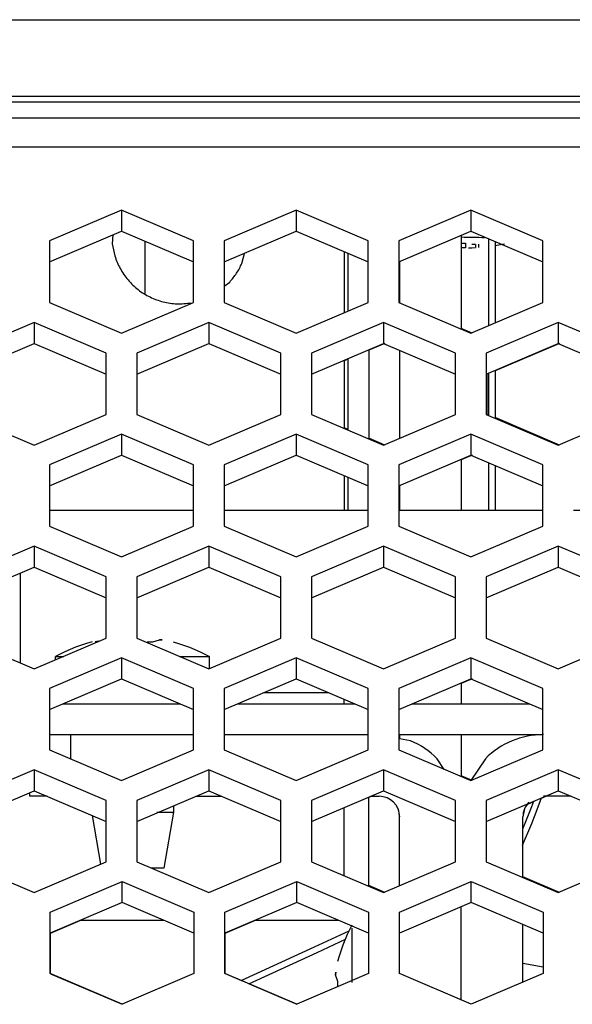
# Model space of a CAD drawing. Header units: millimetres. Extents: x -380.3 to -282.2, y 219.2 to 245.7.
# Tile 22 of 45: x -333.3 to -331.5, y 224.7 to 227.9. Entities that reach past the tile are written whole.
import ezdxf

# ---------------------------------------------------------------- set-up
doc = ezdxf.new("R2010")
doc.units = ezdxf.units.MM

# ---------------------------------------------------------------- blocks, each defined once
blk = doc.blocks.new('Gehaeusedeckel-oben__35', base_point=(-5589.126, 3364.676))
at = {"color": 1, "linetype": 'Continuous'}
for p, q in [((-5588.214, 3413.641), (-4349.039, 3413.641)), ((-5588.285, 3412.227), (-4348.967, 3412.227))]:
    blk.add_line(p, q, dxfattribs=at)
at = {"color": 7, "linetype": 'Continuous'}
for p, q in [((-4994.164, 3409.143), (-4997.664, 3407.65)), ((-4994.164, 3409.143), (-4994.164, 3408.117)), ((-4990.664, 3407.65), (-4994.164, 3409.143)), ((-4985.664, 3409.143), (-4989.164, 3407.65)), ((-4985.664, 3409.143), (-4985.664, 3408.117)), ((-4982.164, 3407.65), (-4985.664, 3409.143)), ((-4977.164, 3409.143), (-4980.664, 3407.65)), ((-4973.664, 3407.65), (-4977.164, 3409.143)), ((-4977.164, 3409.143), (-4977.164, 3408.117)), ((-4997.664, 3406.623), (-4994.164, 3408.117)), ((-4994.164, 3408.117), (-4990.664, 3406.623)), ((-4989.164, 3406.623), (-4985.664, 3408.117)), ((-4985.664, 3408.117), (-4982.164, 3406.623)), ((-4980.664, 3406.623), (-4977.164, 3408.117)), ((-4977.164, 3408.117), (-4973.664, 3406.623)), ((-4997.664, 3407.65), (-4997.664, 3404.646)), ((-4990.664, 3404.646), (-4990.664, 3407.65)), ((-4989.164, 3407.65), (-4989.164, 3404.646)), ((-4982.164, 3404.646), (-4982.164, 3407.65)), ((-4980.664, 3407.65), (-4980.664, 3404.646)), ((-4973.664, 3404.646), (-4973.664, 3407.65)), ((-4997.664, 3404.646), (-4994.164, 3403.152)), ((-4994.164, 3403.152), (-4990.664, 3404.646)), ((-4989.164, 3404.646), (-4985.664, 3403.152)), ((-4985.664, 3403.152), (-4982.164, 3404.646)), ((-4980.664, 3404.646), (-4977.164, 3403.152)), ((-4977.164, 3403.152), (-4973.664, 3404.646)), ((-4998.414, 3403.685), (-5001.914, 3402.192)), ((-4998.414, 3403.685), (-4998.414, 3402.662)), ((-4994.914, 3402.192), (-4998.414, 3403.685)), ((-4989.914, 3403.685), (-4993.414, 3402.192)), ((-4986.414, 3402.192), (-4989.914, 3403.685)), ((-4989.914, 3403.685), (-4989.914, 3402.662)), ((-4981.414, 3403.685), (-4984.914, 3402.192)), ((-4977.914, 3402.192), (-4981.414, 3403.685)), ((-4981.414, 3403.685), (-4981.414, 3402.662)), ((-4972.914, 3403.685), (-4976.414, 3402.192)), ((-4969.414, 3402.192), (-4972.914, 3403.685)), ((-4972.914, 3403.685), (-4972.914, 3402.662)), ((-5001.914, 3401.169), (-4998.414, 3402.662)), ((-4998.414, 3402.662), (-4994.914, 3401.169)), ((-4993.414, 3401.169), (-4989.914, 3402.662)), ((-4989.914, 3402.662), (-4986.414, 3401.169)), ((-4984.914, 3401.169), (-4981.414, 3402.662)), ((-4981.414, 3402.662), (-4977.914, 3401.169)), ((-4976.414, 3401.169), (-4972.914, 3402.662)), ((-4972.914, 3402.662), (-4969.414, 3401.169)), ((-4994.914, 3399.204), (-4994.914, 3402.192)), ((-4993.414, 3402.192), (-4993.414, 3399.204)), ((-4986.414, 3399.204), (-4986.414, 3402.192)), ((-4984.914, 3402.192), (-4984.914, 3399.204)), ((-4977.914, 3399.204), (-4977.914, 3402.192)), ((-4976.414, 3402.192), (-4976.414, 3399.204)), ((-5001.914, 3399.204), (-4998.414, 3397.71)), ((-4998.414, 3397.71), (-4994.914, 3399.204)), ((-4993.414, 3399.204), (-4989.914, 3397.71)), ((-4989.914, 3397.71), (-4986.414, 3399.204)), ((-4984.914, 3399.204), (-4981.414, 3397.71)), ((-4981.414, 3397.71), (-4977.914, 3399.204)), ((-4976.414, 3399.204), (-4972.914, 3397.71)), ((-4972.914, 3397.71), (-4969.414, 3399.204)), ((-4994.164, 3398.244), (-4997.664, 3396.75)), ((-4990.664, 3396.75), (-4994.164, 3398.244)), ((-4994.164, 3398.244), (-4994.164, 3397.221)), ((-4985.664, 3398.244), (-4989.164, 3396.75)), ((-4985.664, 3398.244), (-4985.664, 3397.221)), ((-4982.164, 3396.75), (-4985.664, 3398.244)), ((-4977.164, 3398.244), (-4980.664, 3396.75)), ((-4973.664, 3396.75), (-4977.164, 3398.244)), ((-4977.164, 3398.244), (-4977.164, 3397.221)), ((-4997.664, 3395.727), (-4994.164, 3397.221)), ((-4994.164, 3397.221), (-4990.664, 3395.727)), ((-4989.164, 3395.727), (-4985.664, 3397.221)), ((-4985.664, 3397.221), (-4982.164, 3395.727)), ((-4980.664, 3395.727), (-4977.164, 3397.221)), ((-4977.164, 3397.221), (-4973.664, 3395.727)), ((-4997.664, 3396.75), (-4997.664, 3393.763)), ((-4990.664, 3393.763), (-4990.664, 3396.75)), ((-4989.164, 3396.75), (-4989.164, 3393.763)), ((-4982.164, 3393.763), (-4982.164, 3396.75)), ((-4980.664, 3396.75), (-4980.664, 3393.763)), ((-4973.664, 3393.763), (-4973.664, 3396.75)), ((-4997.664, 3393.763), (-4994.164, 3392.269)), ((-4994.164, 3392.269), (-4990.664, 3393.763)), ((-4989.164, 3393.763), (-4985.664, 3392.269)), ((-4985.664, 3392.269), (-4982.164, 3393.763)), ((-4980.664, 3393.763), (-4977.164, 3392.269)), ((-4977.164, 3392.269), (-4973.664, 3393.763)), ((-4998.414, 3392.802), (-5001.914, 3391.309)), ((-4998.414, 3392.802), (-4998.414, 3391.779)), ((-4994.914, 3391.309), (-4998.414, 3392.802)), ((-4989.914, 3392.802), (-4993.414, 3391.309)), ((-4986.414, 3391.309), (-4989.914, 3392.802)), ((-4989.914, 3392.802), (-4989.914, 3391.779)), ((-4981.414, 3392.802), (-4984.914, 3391.309)), ((-4977.914, 3391.309), (-4981.414, 3392.802)), ((-4981.414, 3392.802), (-4981.414, 3391.779)), ((-4972.914, 3392.802), (-4976.414, 3391.309)), ((-4972.914, 3392.802), (-4972.914, 3391.779)), ((-4969.414, 3391.309), (-4972.914, 3392.802)), ((-5001.914, 3390.286), (-4998.414, 3391.779)), ((-4998.414, 3391.779), (-4994.914, 3390.286)), ((-4993.414, 3390.286), (-4989.914, 3391.779)), ((-4989.914, 3391.779), (-4986.414, 3390.286)), ((-4984.914, 3390.286), (-4981.414, 3391.779)), ((-4981.414, 3391.779), (-4977.914, 3390.286)), ((-4976.414, 3390.286), (-4972.914, 3391.779)), ((-4972.914, 3391.779), (-4969.414, 3390.286)), ((-4994.914, 3388.321), (-4994.914, 3391.309)), ((-4993.414, 3391.309), (-4993.414, 3388.321)), ((-4986.414, 3388.321), (-4986.414, 3391.309)), ((-4984.914, 3391.309), (-4984.914, 3388.321)), ((-4977.914, 3388.321), (-4977.914, 3391.309)), ((-4976.414, 3391.309), (-4976.414, 3388.321)), ((-5001.914, 3388.321), (-4998.414, 3386.828)), ((-4998.414, 3386.828), (-4994.914, 3388.321)), ((-4993.414, 3388.321), (-4989.914, 3386.828)), ((-4989.914, 3386.828), (-4986.414, 3388.321)), ((-4984.914, 3388.321), (-4981.414, 3386.828)), ((-4981.414, 3386.828), (-4977.914, 3388.321)), ((-4976.414, 3388.321), (-4972.914, 3386.828)), ((-4972.914, 3386.828), (-4969.414, 3388.321)), ((-4994.164, 3387.361), (-4997.664, 3385.867)), ((-4990.664, 3385.867), (-4994.164, 3387.361)), ((-4994.164, 3387.361), (-4994.164, 3386.338)), ((-4985.664, 3387.361), (-4989.164, 3385.867)), ((-4985.664, 3387.361), (-4985.664, 3386.338)), ((-4982.164, 3385.867), (-4985.664, 3387.361)), ((-4977.164, 3387.361), (-4980.664, 3385.867)), ((-4973.664, 3385.867), (-4977.164, 3387.361)), ((-4977.164, 3387.361), (-4977.164, 3386.338)), ((-4997.664, 3384.844), (-4994.164, 3386.338)), ((-4994.164, 3386.338), (-4990.664, 3384.844)), ((-4989.164, 3384.844), (-4985.664, 3386.338)), ((-4985.664, 3386.338), (-4982.164, 3384.844)), ((-4980.664, 3384.844), (-4977.164, 3386.338)), ((-4977.164, 3386.338), (-4973.664, 3384.844)), ((-4997.664, 3385.867), (-4997.664, 3382.88)), ((-4990.664, 3382.88), (-4990.664, 3385.867)), ((-4989.164, 3385.867), (-4989.164, 3382.88)), ((-4982.164, 3382.88), (-4982.164, 3385.867)), ((-4980.664, 3385.867), (-4980.664, 3382.88)), ((-4973.664, 3382.88), (-4973.664, 3385.867)), ((-4997.664, 3382.88), (-4994.164, 3381.386)), ((-4994.164, 3381.386), (-4990.664, 3382.88)), ((-4989.164, 3382.88), (-4985.664, 3381.386)), ((-4985.664, 3381.386), (-4982.164, 3382.88)), ((-4980.664, 3382.88), (-4977.164, 3381.386)), ((-4977.164, 3381.386), (-4973.664, 3382.88)), ((-4998.414, 3381.919), (-5001.914, 3380.426)), ((-4998.414, 3381.919), (-4998.414, 3380.897)), ((-4994.914, 3380.426), (-4998.414, 3381.919)), ((-4989.914, 3381.919), (-4993.414, 3380.426)), ((-4986.414, 3380.426), (-4989.914, 3381.919)), ((-4989.914, 3381.919), (-4989.914, 3380.897)), ((-4981.414, 3381.919), (-4984.914, 3380.426)), ((-4981.414, 3381.919), (-4981.414, 3380.897)), ((-4977.914, 3380.426), (-4981.414, 3381.919)), ((-4972.914, 3381.919), (-4976.414, 3380.426)), ((-4969.414, 3380.426), (-4972.914, 3381.919)), ((-4972.914, 3381.919), (-4972.914, 3380.897)), ((-5001.914, 3379.403), (-4998.414, 3380.897)), ((-4998.414, 3380.897), (-4994.914, 3379.403)), ((-4993.414, 3379.403), (-4989.914, 3380.897)), ((-4989.914, 3380.897), (-4986.414, 3379.403)), ((-4984.914, 3379.403), (-4981.414, 3380.897)), ((-4981.414, 3380.897), (-4977.914, 3379.403)), ((-4976.414, 3379.403), (-4972.914, 3380.897)), ((-4972.914, 3380.897), (-4969.414, 3379.403)), ((-4994.914, 3377.438), (-4994.914, 3380.426)), ((-4993.414, 3380.426), (-4993.414, 3377.438)), ((-4986.414, 3377.438), (-4986.414, 3380.426)), ((-4984.914, 3380.426), (-4984.914, 3377.438)), ((-4977.914, 3377.438), (-4977.914, 3380.426)), ((-4976.414, 3380.426), (-4976.414, 3377.438)), ((-5001.914, 3377.438), (-4998.414, 3375.945)), ((-4998.414, 3375.945), (-4994.914, 3377.438)), ((-4993.414, 3377.438), (-4989.914, 3375.945)), ((-4989.914, 3375.945), (-4986.414, 3377.438)), ((-4984.914, 3377.438), (-4981.414, 3375.945)), ((-4981.414, 3375.945), (-4977.914, 3377.438)), ((-4976.414, 3377.438), (-4972.914, 3375.945)), ((-4972.914, 3375.945), (-4969.414, 3377.438)), ((-4997.637, 3374.984), (-4994.137, 3376.478)), ((-4994.137, 3375.455), (-4994.137, 3376.478)), ((-4994.137, 3376.478), (-4990.637, 3374.984)), ((-4989.137, 3374.984), (-4985.637, 3376.478)), ((-4985.637, 3376.478), (-4982.137, 3374.984)), ((-4985.637, 3375.455), (-4985.637, 3376.478)), ((-4980.637, 3374.984), (-4977.137, 3376.478)), ((-4977.137, 3375.455), (-4977.137, 3376.478)), ((-4977.137, 3376.478), (-4973.637, 3374.984)), ((-4994.137, 3375.455), (-4997.637, 3373.961)), ((-4990.637, 3373.961), (-4994.137, 3375.455)), ((-4985.637, 3375.455), (-4989.137, 3373.961)), ((-4982.137, 3373.961), (-4985.637, 3375.455)), ((-4977.137, 3375.455), (-4980.637, 3373.961)), ((-4973.637, 3373.961), (-4977.137, 3375.455)), ((-4997.637, 3371.997), (-4997.637, 3374.984)), ((-4990.637, 3374.984), (-4990.637, 3371.997)), ((-4989.137, 3371.997), (-4989.137, 3374.984)), ((-4982.137, 3374.984), (-4982.137, 3371.997)), ((-4980.637, 3371.997), (-4980.637, 3374.984)), ((-4973.637, 3374.984), (-4973.637, 3371.997)), ((-4994.137, 3370.503), (-4997.637, 3371.997)), ((-4990.637, 3371.997), (-4994.137, 3370.503)), ((-4985.637, 3370.503), (-4989.137, 3371.997)), ((-4982.137, 3371.997), (-4985.637, 3370.503)), ((-4977.137, 3370.503), (-4980.637, 3371.997)), ((-4973.637, 3371.997), (-4977.137, 3370.503))]:
    blk.add_line(p, q, dxfattribs=at)
blk = doc.blocks.new('Remoteaufnahme__38', base_point=(-5057.787, 3414.396))
at = {"color": 1, "linetype": 'Continuous'}
for p, q in [((-5012.012, 3418.413), (-4925.24, 3418.413)), ((-4904.462, 3414.674), (-5032.791, 3414.674))]:
    blk.add_line(p, q, dxfattribs=at)
at = {"color": 7, "linetype": 'Continuous'}
blk.add_line((-4904.462, 3414.396), (-5032.791, 3414.396), dxfattribs=at)
blk = doc.blocks.new('Gehaeusedeckel-unten__43', base_point=(-5567.139, 3370.455))
at = {"color": 7, "linetype": 'Continuous'}
for p, q in [((-4977.089, 3403.152), (-4977.626, 3403.381)), ((-4981.339, 3402.662), (-4982.126, 3402.326)), ((-4972.839, 3402.662), (-4975.978, 3401.323)), ((-4983.126, 3401.9), (-4983.326, 3401.814)), ((-4976.339, 3401.169), (-4976.339, 3399.172)), ((-4972.839, 3397.71), (-4975.978, 3399.05)), ((-4983.126, 3398.473), (-4983.326, 3398.559)), ((-4981.339, 3397.71), (-4982.126, 3398.046)), ((-4977.089, 3397.221), (-4977.626, 3396.992)), ((-4977.089, 3386.338), (-4977.626, 3386.109)), ((-4977.089, 3381.386), (-4977.626, 3381.615)), ((-4981.974, 3380.626), (-4982.126, 3380.561)), ((-4973.474, 3380.626), (-4973.73, 3380.516)), ((-4974.114, 3380.352), (-4974.403, 3380.229)), ((-4972.839, 3375.945), (-4974.626, 3376.707)), ((-4981.339, 3375.945), (-4982.126, 3376.281)), ((-4997.625, 3373.961), (-4996.148, 3374.592)), ((-4989.125, 3373.961), (-4987.648, 3374.592)), ((-4997.625, 3371.992), (-4997.625, 3373.961)), ((-4989.125, 3371.997), (-4989.125, 3373.961)), ((-4997.625, 3371.992), (-4994.125, 3370.503)), ((-4989.125, 3371.997), (-4988.329, 3371.657)), ((-4987.958, 3371.498), (-4985.625, 3370.503))]:
    blk.add_line(p, q, dxfattribs=at)
blk = doc.blocks.new('Rückdeckel-kpl___46', base_point=(-5619.992, 3364.676))
for name, p in [('Gehaeusedeckel-oben__35', (-5589.126, 3364.676)), ('Remoteaufnahme__38', (-5057.787, 3414.396)), ('Gehaeusedeckel-unten__43', (-5567.139, 3370.455))]:
    blk.add_blockref(name, p)
blk = doc.blocks.new('Linsenschraube_selbstfurchend_DIN7500-M4x8-TX20-P-R2R_11__48', base_point=(-4997.376, 3377.126))
at = {"color": 7, "linetype": 'Continuous'}
for p, q in [((-4995.454, 3388.157), (-4995.287, 3388.193)), ((-4992.641, 3388.134), (-4992.317, 3388.244)), ((-4992.317, 3388.244), (-4992.179, 3388.232)), ((-4992.179, 3388.232), (-4992.317, 3388.244)), ((-4996.401, 3387.878), (-4996.924, 3387.659)), ((-4995.864, 3388.059), (-4996.401, 3387.878)), ((-4995.596, 3388.134), (-4995.864, 3388.059)), ((-4992.91, 3388.138), (-4992.641, 3388.134)), ((-4991.656, 3388.134), (-4991.389, 3388.059)), ((-4991.389, 3388.059), (-4990.852, 3387.878)), ((-4990.852, 3387.878), (-4990.329, 3387.659)), ((-4996.924, 3387.659), (-4997.376, 3387.434)), ((-4997.376, 3387.434), (-4996.975, 3387.434)), ((-4997.376, 3387.27), (-4997.376, 3387.434)), ((-4991.334, 3387.434), (-4989.876, 3387.434)), ((-4990.329, 3387.659), (-4989.876, 3387.434)), ((-4989.876, 3386.843), (-4989.876, 3387.434)), ((-4991.626, 3380.166), (-4991.626, 3379.848)), ((-4995.599, 3379.695), (-4995.181, 3377.324)), ((-4992.451, 3379.848), (-4991.626, 3379.848)), ((-4991.626, 3379.848), (-4992.106, 3377.126)), ((-4992.106, 3377.126), (-4992.733, 3377.126))]:
    blk.add_line(p, q, dxfattribs=at)
blk = doc.blocks.new('Flachkopfschraube-ISO14583-M3x4-8_8-TX10-A2K_5__51', base_point=(-4977.626, 3407.308))
at = {"color": 7, "linetype": 'Continuous'}
for p, q in [((-4977.626, 3407.547), (-4977.426, 3407.543)), ((-4977.426, 3407.543), (-4977.426, 3407.309)), ((-4976.929, 3407.468), (-4977.116, 3407.471)), ((-4975.516, 3407.486), (-4975.999, 3407.412)), ((-4977.426, 3407.309), (-4977.626, 3407.308)), ((-4977.277, 3407.31), (-4977.116, 3407.317)), ((-4977.116, 3407.317), (-4976.929, 3407.328))]:
    blk.add_line(p, q, dxfattribs=at)
at = {"color": 1, "linetype": 'Continuous'}
for p, q in [((-4977.426, 3407.543), (-4977.426, 3407.309)), ((-4976.929, 3407.468), (-4976.929, 3407.328)), ((-4976.781, 3407.483), (-4976.781, 3407.336))]:
    blk.add_line(p, q, dxfattribs=at)
blk.add_open_spline([(-4976.488, 3407.8), (-4976.673, 3407.807), (-4977.052, 3407.821), (-4977.431, 3407.822), (-4977.626, 3407.823)], degree=3, knots=[0, 0, 0, 0, 0.553036, 1.138149, 1.138149, 1.138149, 1.138149], dxfattribs=at)
blk = doc.blocks.new('Abschirmblech-Controller__52', base_point=(-5038.538, 3374.597))
at = {"color": 7, "linetype": 'Continuous'}
for p, q in [((-4994.58, 3407.939), (-4994.615, 3407.514)), ((-4994.58, 3407.939), (-4994.615, 3407.514)), ((-4988.304, 3406.553), (-4988.18, 3407.043)), ((-4983.326, 3407.119), (-4983.326, 3404.149)), ((-4983.126, 3404.235), (-4983.126, 3407.034)), ((-4989.164, 3405.441), (-4988.898, 3405.647)), ((-4982.126, 3402.358), (-4982.126, 3398.015)), ((-4983.326, 3401.846), (-4983.326, 3398.527)), ((-4983.126, 3398.441), (-4983.126, 3401.931)), ((-4983.326, 3396.223), (-4983.326, 3394.526)), ((-4983.126, 3394.526), (-4983.126, 3396.138)), ((-4983.326, 3385.143), (-4983.326, 3385.34)), ((-4982.126, 3376.249), (-4982.126, 3380.592)), ((-4996.149, 3374.597), (-4992.126, 3374.597)), ((-4987.649, 3374.597), (-4983.626, 3374.597))]:
    blk.add_line(p, q, dxfattribs=at)
at = {"color": 1, "linetype": 'Continuous'}
for p, q in [((-4984.07, 3385.658), (-4987.257, 3385.658)), ((-4983.326, 3376.761), (-4983.326, 3380.08)), ((-4996.149, 3374.597), (-4992.126, 3374.597)), ((-4987.649, 3374.597), (-4983.626, 3374.597))]:
    blk.add_line(p, q, dxfattribs=at)
at = {"color": 7, "linetype": 'Continuous'}
for points, knots in [([(-4994.615, 3407.514), (-4994.58, 3407.316), (-4994.508, 3406.897), (-4994.245, 3406.295), (-4993.863, 3405.733), (-4993.367, 3405.26), (-4992.786, 3404.898), (-4992.142, 3404.665), (-4991.463, 3404.559), (-4991.01, 3404.607), (-4990.783, 3404.631)], [0, 0, 0, 0, 0.603568, 1.272152, 1.951229, 2.63083, 3.310947, 3.991482, 4.67227, 5.353102, 5.353102, 5.353102, 5.353102]), ([(-4988.898, 3405.647), (-4988.781, 3405.785), (-4988.545, 3406.063), (-4988.384, 3406.389), (-4988.304, 3406.553)], [0, 0, 0, 0, 0.543729, 1.087145, 1.087145, 1.087145, 1.087145])]:
    blk.add_open_spline(points, degree=3, knots=knots, dxfattribs=at)
blk = doc.blocks.new('Flachbandkabel-FFC-16P-310mm-Contoller-Treiber__53', base_point=(-4976.278, 3385.126))
at = {"color": 7, "linetype": 'Continuous'}
for p, q in [((-4976.278, 3403.53), (-4976.278, 3407.739)), ((-4975.978, 3407.611), (-4975.978, 3403.658)), ((-4976.278, 3399.146), (-4976.278, 3401.227)), ((-4975.978, 3401.355), (-4975.978, 3399.018)), ((-4976.278, 3394.526), (-4976.278, 3396.843)), ((-4975.978, 3396.715), (-4975.978, 3394.526)), ((-4961.184, 3385.902), (-4961.307, 3385.719)), ((-4961.232, 3385.506), (-4961.126, 3385.665)), ((-4971.372, 3385.182), (-4970.978, 3385.126))]:
    blk.add_line(p, q, dxfattribs=at)
blk.add_arc((-4962.151, 3386.426), 1.3, 292.4998, 314.9998, dxfattribs=at)
blk = doc.blocks.new('5WAY-XLR-NEUTRIK-NC5MBV-SW__55', base_point=(-4993.026, 3405.082))
at = {"color": 7, "linetype": 'Continuous'}
blk.add_line((-4993.026, 3407.631), (-4993.026, 3405.082), dxfattribs=at)
blk = doc.blocks.new('Print-SPC2-bestueckt_3__56', base_point=(-4993.026, 3405.082))
blk.add_blockref('5WAY-XLR-NEUTRIK-NC5MBV-SW__55', (-4993.026, 3405.082))
blk = doc.blocks.new('Steckerausgang__57', base_point=(-5038.538, 3374.597))
for name, p in [('Abschirmblech-Controller__52', (-5038.538, 3374.597)), ('Flachkopfschraube-ISO14583-M3x4-8_8-TX10-A2K_5__51', (-4977.626, 3407.308)), ('Print-SPC2-bestueckt_3__56', (-4993.026, 3405.082)), ('Flachbandkabel-FFC-16P-310mm-Contoller-Treiber__53', (-4976.278, 3385.126))]:
    blk.add_blockref(name, p)
blk = doc.blocks.new('Treiberplatte__58', base_point=(-5567.204, 3371.736))
at = {"color": 7, "linetype": 'Continuous'}
for p, q in [((-4997.004, 3385.126), (-4991.323, 3385.126)), ((-4988.504, 3385.126), (-4982.823, 3385.126)), ((-4980.004, 3385.126), (-4974.323, 3385.126)), ((-4997.664, 3383.626), (-4990.664, 3383.626)), ((-4989.164, 3383.626), (-4982.164, 3383.626)), ((-4980.664, 3383.626), (-4973.664, 3383.626))]:
    blk.add_line(p, q, dxfattribs=at)
blk = doc.blocks.new('Flachbandkabel-FFC-16P-400mm-Treiber-Treiber_2__70', base_point=(-5250.126, 3370.734))
at = {"color": 7, "linetype": 'Continuous'}
for p, q in [((-4973.933, 3379.985), (-4973.716, 3380.554)), ((-4974.478, 3379.401), (-4974.197, 3380.135)), ((-4974.197, 3380.135), (-4974.099, 3380.39)), ((-4974.198, 3379.294), (-4973.933, 3379.985)), ((-4974.641, 3378.246), (-4974.198, 3379.294)), ((-4974.626, 3379.043), (-4974.478, 3379.401)), ((-4984.773, 3373.301), (-4983.08, 3374.084)), ((-4984.647, 3373.029), (-4983.267, 3373.667)), ((-4988.335, 3371.654), (-4984.773, 3373.301)), ((-4987.963, 3371.496), (-4984.647, 3373.029))]:
    blk.add_line(p, q, dxfattribs=at)
blk = doc.blocks.new('Ölflex-Chain-809-CY-AWG16__83', base_point=(-4999.093, 3387.118))
at = {"color": 7, "linetype": 'Continuous'}
for p, q in [((-4990.664, 3394.526), (-4997.664, 3394.526)), ((-4982.164, 3394.526), (-4989.164, 3394.526)), ((-4973.664, 3394.526), (-4980.664, 3394.526)), ((-4968.688, 3394.526), (-4972.164, 3394.526)), ((-4965.164, 3394.526), (-4968.367, 3394.526)), ((-4961.826, 3394.526), (-4963.664, 3394.526)), ((-4961.126, 3394.526), (-4961.326, 3394.526)), ((-4999.093, 3391.489), (-4999.093, 3390.526)), ((-4999.093, 3390.526), (-4999.093, 3387.29)), ((-4999.093, 3387.29), (-4999.093, 3387.118))]:
    blk.add_line(p, q, dxfattribs=at)
blk = doc.blocks.new('DC-Kabel-Treiber__86', base_point=(-5036.126, 3383.276))
blk.add_blockref('Ölflex-Chain-809-CY-AWG16__83', (-4999.093, 3387.118))
blk = doc.blocks.new('Elektronikeinheit-kpl___92', base_point=(-5567.204, 3370.734))
for name, p in [('Flachbandkabel-FFC-16P-400mm-Treiber-Treiber_2__70', (-5250.126, 3370.734)), ('DC-Kabel-Treiber__86', (-5036.126, 3383.276)), ('Treiberplatte__58', (-5567.204, 3371.736))]:
    blk.add_blockref(name, p)
blk = doc.blocks.new('Tragblech-1__94', base_point=(-5567.096, 3370.717))
at = {"color": 7, "linetype": 'Continuous'}
for p, q in [((-4977.626, 3407.919), (-4977.626, 3403.349)), ((-4980.626, 3406.639), (-4980.626, 3404.63)), ((-4980.626, 3402.326), (-4980.626, 3398.046)), ((-4977.626, 3397.023), (-4977.626, 3394.526)), ((-4980.626, 3395.743), (-4980.626, 3394.526)), ((-4977.626, 3386.14), (-4977.626, 3385.126)), ((-4980.626, 3383.626), (-4980.626, 3383.427)), ((-4980.096, 3383.321), (-4980.626, 3383.427)), ((-4977.626, 3383.626), (-4977.626, 3381.584)), ((-4978.452, 3381.936), (-4978.798, 3382.454)), ((-4998.626, 3380.626), (-4998.626, 3380.806)), ((-4998.041, 3380.626), (-4998.626, 3380.626)), ((-4997.779, 3380.626), (-4998.041, 3380.626)), ((-4990.548, 3380.626), (-4989.279, 3380.626)), ((-4982.048, 3380.626), (-4981.626, 3380.626)), ((-4980.702, 3380.008), (-4980.626, 3379.626)), ((-4980.702, 3380.008), (-4980.626, 3379.626)), ((-4980.626, 3376.281), (-4980.626, 3379.626)), ((-4980.626, 3371.992), (-4980.626, 3373.966))]:
    blk.add_line(p, q, dxfattribs=at)
at = {"color": 1, "linetype": 'Continuous'}
blk.add_line((-4996.626, 3382.437), (-4996.626, 3383.626), dxfattribs=at)
at = {"color": 7, "linetype": 'Continuous'}
for radius, start, end in [(4, 44.9996, 67.4993), (1, 360, 90)]:
    blk.add_arc((-4981.626, 3379.626), radius, start, end, dxfattribs=at)
blk = doc.blocks.new('Linsenschraube_selbstfurchend_DIN7500-M4x8-TX20-P-R2R_6', base_point=(-4983.745, 3371.342))
at = {"color": 7, "linetype": 'Continuous'}
for p, q in [((-4983.159, 3373.923), (-4982.935, 3374.376)), ((-4983.379, 3373.4), (-4983.159, 3373.923)), ((-4982.935, 3371.571), (-4982.935, 3374.211)), ((-4983.56, 3372.863), (-4983.379, 3373.4)), ((-4983.634, 3372.596), (-4983.56, 3372.863)), ((-4974.626, 3372.498), (-4973.637, 3372.324)), ((-4983.745, 3371.935), (-4983.733, 3372.073)), ((-4983.733, 3372.073), (-4983.745, 3371.935)), ((-4983.634, 3371.611), (-4983.745, 3371.935)), ((-4983.639, 3371.342), (-4983.634, 3371.611))]:
    blk.add_line(p, q, dxfattribs=at)
blk = doc.blocks.new('Tragblech-2__96', base_point=(-4977.626, 3370.712))
at = {"color": 7, "linetype": 'Continuous'}
for p, q in [((-4976.455, 3382.454), (-4977.167, 3381.388)), ((-4972.279, 3380.626), (-4973.626, 3380.626)), ((-4974.55, 3380.008), (-4974.626, 3379.626)), ((-4974.55, 3380.008), (-4974.626, 3379.626)), ((-4974.626, 3376.676), (-4974.626, 3379.626)), ((-4977.626, 3370.712), (-4977.626, 3375.246)), ((-4974.626, 3371.575), (-4974.626, 3374.383))]:
    blk.add_line(p, q, dxfattribs=at)
for radius, start, end in [(4, 90, 135), (1, 134.9987, 179.9993)]:
    blk.add_arc((-4973.626, 3379.626), radius, start, end, dxfattribs=at)
blk = doc.blocks.new('Gehaeuse-kpl___128', base_point=(-5703.854, 3295.826))
for name, p in [('Tragblech-1__94', (-5567.096, 3370.717)), ('Tragblech-2__96', (-4977.626, 3370.712)), ('Linsenschraube_selbstfurchend_DIN7500-M4x8-TX20-P-R2R_6', (-4983.745, 3371.342))]:
    blk.add_blockref(name, p)
blk = doc.blocks.new('Montage-fuer-Funktionstest__129', base_point=(-5703.854, 3295.826))
for name, p in [('Gehaeuse-kpl___128', (-5703.854, 3295.826)), ('Steckerausgang__57', (-5038.538, 3374.597)), ('Elektronikeinheit-kpl___92', (-5567.204, 3370.734)), ('Linsenschraube_selbstfurchend_DIN7500-M4x8-TX20-P-R2R_11__48', (-4997.376, 3377.126))]:
    blk.add_blockref(name, p)
blk = doc.blocks.new('S360-C__137', base_point=(-5703.854, 3287.626))
for name, p in [('Montage-fuer-Funktionstest__129', (-5703.854, 3295.826)), ('Rückdeckel-kpl___46', (-5619.992, 3364.676))]:
    blk.add_blockref(name, p)
blk = doc.blocks.new('MB-obenB', base_point=(-4995, 3375))
blk.add_blockref('S360-C__137', (-5703.854, 3287.626))

msp = doc.modelspace()

# ---------------------------------------------------------------- block references
at = {"xscale": 0.06666666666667, "yscale": 0.06666666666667, "zscale": 0.06666666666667}
msp.add_blockref('MB-obenB', (-333, 225), dxfattribs=at)

doc.saveas('drawing.dxf')
